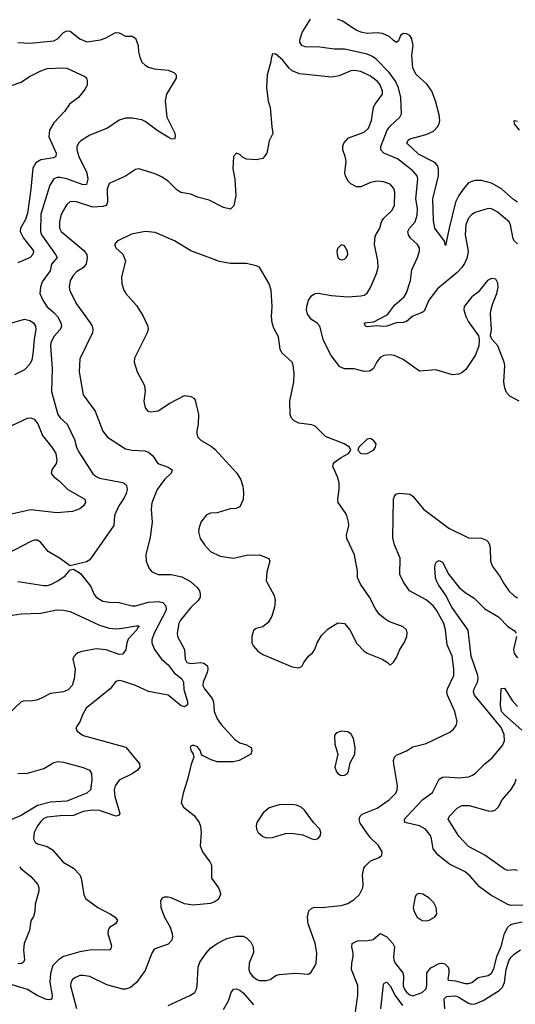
# Model space of a CAD drawing. Header units: inches. Extents: x 2134017 to 2292458, y 756222 to 916513.
# Tile 220 of 256: x 2192141 to 2195177, y 882977 to 889007. Entities that reach past the tile are written whole.
import ezdxf

# ---------------------------------------------------------------- set-up
doc = ezdxf.new("R2010")
doc.units = ezdxf.units.IN
doc.header["$MEASUREMENT"] = 0
doc.layers.add('C1898', color=7, linetype='Continuous')

msp = doc.modelspace()

# ---------------------------------------------------------------- linework, layer by layer
at = {"layer": 'C1898', "color": 5}
for points, elevation in [([(2195190, 887635.4), (2195170.7, 887650.7), (2195164.3, 887664.3), (2195147.8, 887750), (2195138.2, 887770), (2195066.3, 887830), (2195030, 887849.7), (2195010, 887851), (2194930, 887825.6), (2194910, 887814), (2194890, 887792.6), (2194872.7, 887750), (2194870.2, 887690), (2194887.7, 887590), (2194882, 887550), (2194865.9, 887514.1), (2194850, 887489.8), (2194821, 887459), (2194700.7, 887359.3), (2194647.8, 887290), (2194617.9, 887222.1), (2194606.9, 887213.1), (2194550, 887190.8), (2194510, 887158.9), (2194490, 887152.4), (2194449.1, 887150.9), (2194390.1, 887129.9), (2194370, 887127.2), (2194328.2, 887131.8), (2194270, 887125.8), (2194259.6, 887130), (2194254, 887146), (2194252.7, 887150), (2194266.5, 887153.5), (2194310, 887156.1), (2194384.2, 887195.7), (2194395.8, 887204.2), (2194439.2, 887260.8), (2194495.8, 887310), (2194510, 887334), (2194534.1, 887410), (2194543.9, 887476.1), (2194578.3, 887550), (2194590.6, 887590), (2194589.8, 887610), (2194578.2, 887630), (2194535.7, 887670), (2194522.6, 887690), (2194518.6, 887710), (2194528, 887730), (2194562.6, 887770), (2194576.3, 887810), (2194576.9, 887850), (2194567.8, 887910), (2194580.5, 888030), (2194576.5, 888050), (2194550, 888081), (2194454.5, 888154.5), (2194372.1, 888190), (2194353.6, 888210), (2194353, 888230), (2194392.5, 888330), (2194410, 888354.7), (2194469.8, 888410), (2194479.8, 888430), (2194475.2, 888530), (2194461.8, 888590), (2194443.6, 888630), (2194403.1, 888683.1), (2194325.3, 888765.3), (2194302.1, 888782.1), (2194270, 888795.8), (2194130, 888827.1), (2194067, 888827), (2193979.7, 888839.7), (2193890, 888840.3), (2193869.9, 888850), (2193857.4, 888870), (2193858.7, 888890), (2193872.2, 888927.8), (2193922.8, 889010)], 340), ([(2195190, 887890.4), (2195165.5, 887905.5), (2195092.1, 887972.1), (2195030, 888006.1), (2194970, 888022.5), (2194930, 888021.9), (2194910, 888017), (2194890, 888007.2), (2194856.6, 887970), (2194830, 887929.7), (2194811, 887889), (2194771, 887731), (2194750, 887624), (2194742.4, 887650), (2194683.5, 887730), (2194675.1, 887775.1), (2194671.4, 887910), (2194705.9, 888050), (2194707, 888087), (2194701.4, 888110), (2194688.4, 888128.4), (2194676.6, 888136.6), (2194583.1, 888183.1), (2194513.1, 888250), (2194519.8, 888270), (2194530, 888276.6), (2194630, 888303), (2194675, 888325), (2194700.4, 888350), (2194710.8, 888370), (2194713.6, 888390), (2194710, 888424), (2194688.8, 888510), (2194664.8, 888570), (2194636.4, 888610), (2194570, 888671.5), (2194548.7, 888710), (2194543.7, 888790), (2194550.8, 888849.2), (2194542.6, 888890), (2194530, 888910.5), (2194510, 888921.4), (2194490, 888921.8), (2194474.3, 888910), (2194461.7, 888878.3), (2194450, 888867), (2194430, 888879.6), (2194404.9, 888904.9), (2194363.2, 888923.2), (2194330, 888927.2), (2194270, 888921.6), (2194229.9, 888929.9), (2194202.9, 888942.9), (2194118.8, 888998.8), (2194087, 889010)], 320), ([(2192130, 888867.3), (2192202.6, 888862.6), (2192350, 888878.6), (2192373, 888890), (2192410, 888928.5), (2192430, 888939.5), (2192450, 888937.4), (2192510, 888889), (2192552.1, 888872.1), (2192636.4, 888883.6), (2192665.7, 888894.3), (2192730, 888928.4), (2192750, 888926.4), (2192790, 888906.4), (2192830, 888906), (2192850, 888893.4), (2192867.2, 888850), (2192868.9, 888810), (2192876.7, 888776.7), (2192890, 888747.3), (2192908.8, 888728.8), (2192930, 888716.4), (2192965.7, 888705.7), (2193050, 888698.9), (2193084.6, 888684.6), (2193099.3, 888670), (2193098.9, 888650), (2193041.1, 888550), (2193031.7, 888510), (2193041.7, 888410), (2193091.6, 888311.6), (2193094, 888290), (2193090, 888275.3), (2193070, 888278.4), (2193050, 888288.2), (2192990, 888324.2), (2192910, 888384.4), (2192890, 888392.8), (2192830, 888404.4), (2192790, 888403.1), (2192750, 888391), (2192678.2, 888341.8), (2192570, 888300.4), (2192515.6, 888264.4), (2192501.3, 888250), (2192491.4, 888228.6), (2192491.3, 888210), (2192503, 888170), (2192553.3, 888070), (2192558.1, 888030), (2192550, 887998.7), (2192530, 887995.8), (2192430, 888032.6), (2192390, 888041.3), (2192370, 888041), (2192350, 888032.7), (2192326.4, 887993.6), (2192270, 887816), (2192269.1, 887710), (2192274.7, 887690), (2192361.1, 887570), (2192370.2, 887550), (2192336.9, 887510), (2192327.1, 887470), (2192279, 887401), (2192267.8, 887370), (2192265.4, 887330), (2192282.6, 887290), (2192307.6, 887250), (2192352.5, 887212.5), (2192372.1, 887190), (2192393.7, 887150), (2192398, 887130), (2192390.2, 887110), (2192350, 887066.9), (2192331.5, 887028.5), (2192329.5, 887010), (2192340.9, 886870), (2192336.9, 886730), (2192375.8, 886590), (2192389.5, 886569.5), (2192432.7, 886530), (2192476.6, 886436.6), (2192488.9, 886390), (2192501.6, 886361.6), (2192590, 886225.2), (2192608.9, 886208.9), (2192630, 886199.3), (2192772.1, 886172.1), (2192785.6, 886165.6), (2192794.5, 886154.5), (2192799.8, 886130), (2192794, 886106), (2192781.2, 886078.8), (2192747.9, 886030), (2192721.3, 885970), (2192717.6, 885910), (2192570, 885699.6), (2192550, 885686), (2192450, 885662), (2192386, 885710), (2192316.3, 885750), (2192270, 885806), (2192250, 885819.1), (2192230, 885819.8), (2192210, 885812.1), (2192064.2, 885735.8)], 340), ([(2195200.9, 886670), (2195142.3, 886702.3), (2195123.3, 886723.3), (2195111.6, 886750), (2195105.6, 886790), (2195112.3, 886890), (2195108, 886910), (2195069.6, 887010), (2195032, 887050), (2195025.2, 887070), (2195031.8, 887110), (2195024.6, 887204.6), (2195026.7, 887226.7), (2195038.7, 887270), (2195062.8, 887330), (2195070.9, 887370), (2195070, 887394), (2195057, 887417), (2195030, 887422.7), (2195006.3, 887410), (2194950, 887337.6), (2194910, 887309.4), (2194864.4, 887250), (2194861.7, 887230), (2194873.8, 887190), (2194890, 887156.3), (2194951, 887070), (2194956, 887050), (2194953.2, 887006.8), (2194930.7, 886950), (2194874.6, 886865.4), (2194850, 886845.1), (2194830, 886836.2), (2194792.1, 886832.1), (2194690, 886862), (2194590, 886854.7), (2194490, 886926.9), (2194437.2, 886950), (2194410, 886955.1), (2194371, 886950), (2194350, 886938.9), (2194327.6, 886912.4), (2194308.1, 886871.9), (2194285.2, 886854.8), (2194250, 886853.3), (2194190, 886869.8), (2194130, 886868.7), (2194101.2, 886881.2), (2194049.6, 886950), (2194002.8, 887042.8), (2193979.1, 887130), (2193960.5, 887150), (2193929.9, 887169.9), (2193904.5, 887204.5), (2193898.5, 887230), (2193899.3, 887250), (2193910, 887288.4), (2193930, 887317.4), (2193950, 887330.2), (2193970, 887332.2), (2194050, 887317.6), (2194150, 887310.2), (2194230, 887315.3), (2194250, 887320.4), (2194270, 887333), (2194290, 887367.3), (2194326.4, 887453.6), (2194337.3, 887490), (2194334.2, 887530), (2194313.8, 887630), (2194318.3, 887681.7), (2194347.1, 887730), (2194358, 887770), (2194368.5, 887790), (2194420.8, 887839.2), (2194437.7, 887870), (2194439.5, 887950), (2194432.6, 887972.6), (2194410, 887998.9), (2194370, 888015), (2194330, 888017.5), (2194290.1, 888009.9), (2194230, 887984.4), (2194204.1, 887984.1), (2194170, 888001.3), (2194150, 888020.7), (2194135.8, 888050), (2194132.8, 888070), (2194140.8, 888140.8), (2194135.4, 888170), (2194120.5, 888210), (2194119.7, 888230), (2194126.3, 888250), (2194155.5, 888284.5), (2194250, 888318), (2194276.8, 888343.2), (2194295.6, 888390), (2194309.1, 888470.9), (2194318, 888490), (2194362.4, 888550), (2194363.7, 888570), (2194350, 888608.2), (2194330, 888630.6), (2194290, 888661.4), (2194230, 888688.8), (2194190, 888695.9), (2194170, 888693.5), (2194097.5, 888662.5), (2194050, 888655.1), (2193855.6, 888675.6), (2193810, 888694.5), (2193791, 888711), (2193750, 888760.9), (2193710, 888795.3), (2193703.6, 888796.4), (2193690, 888798), (2193680.7, 888770), (2193679.1, 888750), (2193657.1, 888670), (2193652.4, 888590), (2193663, 888510), (2193674.8, 888470), (2193684.7, 888350), (2193692, 888310), (2193670, 888266), (2193654, 888190), (2193630, 888157.2), (2193590.5, 888149.5), (2193530, 888152.7), (2193506, 888166), (2193490, 888182), (2193470, 888188.7), (2193451.3, 888170), (2193445.8, 888094.2), (2193459.5, 888030), (2193464.2, 887930), (2193452.1, 887867.9), (2193432.7, 887847.3), (2193390, 887856.9), (2193300.9, 887900.9), (2193230, 887921.1), (2193190, 887938.7), (2193129.2, 887949.2), (2193104.5, 887964.5), (2193050, 888017.7), (2193010, 888044), (2192970, 888064), (2192870, 888093.3), (2192850, 888089.6), (2192790, 888049.7), (2192690, 888004.2), (2192677.6, 887970), (2192679, 887890), (2192670.1, 887869.9), (2192650, 887863.7), (2192590, 887859.3), (2192490, 887891.4), (2192450, 887893.3), (2192430, 887875.6), (2192404, 887830), (2192393, 887807), (2192384.2, 887770), (2192385.8, 887730), (2192395.3, 887710), (2192533.5, 887593.5), (2192551.5, 887570), (2192553.8, 887546.2), (2192547.5, 887512.5), (2192531.8, 887490), (2192490, 887463.9), (2192470, 887442.6), (2192451.2, 887410), (2192444.2, 887370), (2192448.7, 887348.7), (2192487.5, 887270), (2192573.1, 887150), (2192584.2, 887130), (2192588.5, 887110), (2192586.4, 887090), (2192509.2, 886930), (2192504.7, 886850), (2192530.3, 886710), (2192603.9, 886610), (2192650, 886487.3), (2192679.1, 886450), (2192790, 886379), (2192830, 886370.2), (2192907.2, 886367.2), (2192930, 886359.3), (2192955.8, 886335.8), (2192987.7, 886290), (2193050, 886267.6), (2193074.9, 886250), (2193068.9, 886230), (2193029, 886191), (2192982.6, 886130), (2192951.1, 886048.9), (2192945.6, 886010), (2192953, 885930), (2192941.1, 885838.9), (2192914.4, 885730), (2192916.1, 885690), (2192931.7, 885650), (2192948.4, 885628.4), (2192960.7, 885620.7), (2192990, 885610.3), (2193070, 885608.6), (2193134.3, 885594.3), (2193186.4, 885566.4), (2193227.6, 885530), (2193242.6, 885510), (2193247.4, 885490), (2193246, 885470), (2193234.6, 885450), (2193190, 885406.8), (2193126.2, 885330), (2193115, 885310), (2193105.8, 885250), (2193107.3, 885230), (2193150.9, 885150.9), (2193154, 885090), (2193164.6, 885070), (2193190, 885063.5), (2193250.8, 885070.8), (2193270, 885067.2), (2193290.8, 885050.8), (2193294, 885030), (2193290.1, 885010), (2193265.1, 884950), (2193263.8, 884930), (2193273.2, 884910), (2193319.6, 884850), (2193329.1, 884830), (2193332.3, 884770), (2193350, 884724.9), (2193375.3, 884690), (2193459.4, 884599.4), (2193490, 884578.7), (2193530, 884565.5), (2193558.8, 884550), (2193562.8, 884530), (2193556, 884510), (2193484.7, 884470), (2193450, 884462.6), (2193350, 884461.7), (2193313.4, 884473.4), (2193261.2, 884501.2), (2193252, 884512), (2193249.2, 884530), (2193230, 884554.7), (2193210, 884562.9), (2193198, 884562), (2193190, 884559), (2193184.9, 884550), (2193190.7, 884530), (2193204, 884510), (2193207.3, 884490), (2193191.9, 884448.1), (2193170, 884354), (2193143, 884270), (2193130.7, 884210), (2193144.1, 884184.1), (2193210, 884133), (2193241.3, 884090), (2193248.8, 884068.8), (2193253.4, 884030), (2193247.3, 883947.3), (2193260.5, 883910), (2193306, 883850), (2193315.5, 883830), (2193316.3, 883750), (2193359.1, 883690), (2193368, 883670), (2193370.4, 883649.6), (2193358.7, 883621.3), (2193336, 883604), (2193310, 883595.1), (2193204.7, 883584.7), (2193150, 883591.5), (2193070, 883629.5), (2193050, 883634), (2193026.2, 883633.8), (2193013.4, 883626.6), (2193004, 883610), (2193006.4, 883570), (2193028.8, 883510), (2193062.4, 883450), (2193075.5, 883410), (2193078, 883390), (2193073.4, 883370), (2193050, 883345.1), (2192965.4, 883314.6), (2192950.3, 883289.7), (2192910, 883183.7), (2192857.1, 883110), (2192820, 883080), (2192790.2, 883069.8), (2192770, 883069.8), (2192675.4, 883095.4), (2192570, 883147), (2192530, 883154.4), (2192510, 883152.5), (2192480, 883140), (2192465.5, 883130), (2192453.6, 883110), (2192453.2, 883090), (2192490, 882950.8)], 360), ([(2192079.2, 888600.8), (2192150, 888624.1), (2192201.5, 888658.5), (2192267.3, 888692.7), (2192310, 888707.5), (2192410, 888713), (2192430, 888710.2), (2192539.4, 888659.4), (2192550.2, 888650.2), (2192554.8, 888634.8), (2192554.1, 888605.9), (2192541.2, 888578.8), (2192501.3, 888530), (2192446.7, 888490), (2192415.2, 888444.8), (2192350, 888374.8), (2192323.5, 888330), (2192320.1, 888290), (2192365.7, 888190), (2192363.6, 888170), (2192350, 888160.6), (2192270, 888148.7), (2192240.6, 888130), (2192221.3, 888098.7), (2192210.1, 887969.9), (2192190, 887822), (2192177.4, 887782.6), (2192147.2, 887730), (2192144.1, 887710), (2192164.4, 887670), (2192219.9, 887599.9), (2192225.1, 887590), (2192222.6, 887570), (2192205.5, 887550), (2192130, 887517.6)], 320), ([(2195203.1, 888330), (2195171.8, 888370), (2195169.6, 888390), (2195190, 888386.4)], 280), ([(2192050, 887139.2), (2192170, 887173.8), (2192204.2, 887164.2), (2192225.7, 887150), (2192238.6, 887130), (2192241, 887110), (2192230.1, 887050), (2192222.1, 886957.9), (2192215.2, 886924.9), (2192202.8, 886897.2), (2192170, 886863.1), (2192108.6, 886831.4)], 320), ([(2192090, 886520.5), (2192190, 886567.2), (2192210, 886568), (2192230, 886560.2), (2192252.9, 886532.8), (2192280.7, 886460.7), (2192337.5, 886390), (2192362.7, 886350), (2192369.3, 886310), (2192363.9, 886290), (2192337.4, 886250), (2192334, 886230), (2192348.4, 886210), (2192383.8, 886183.8), (2192436.5, 886130), (2192540.2, 886070), (2192544.5, 886050), (2192532.6, 886030), (2192510, 886011.3), (2192464.5, 885995.5), (2192368, 885988), (2192210, 886005.3), (2192090, 885978.7)], 320), ([(2193050, 882969.2), (2193182.9, 883030), (2193214, 883050), (2193224.4, 883070), (2193228.4, 883090), (2193234.5, 883205.5), (2193244.6, 883235.4), (2193282.4, 883290), (2193310, 883321.3), (2193350, 883350.3), (2193410, 883380.2), (2193470, 883395.2), (2193510, 883394), (2193530, 883383.7), (2193557, 883357), (2193571.4, 883330), (2193573.5, 883293.5), (2193547.2, 883230), (2193543.7, 883190), (2193551.1, 883170), (2193566.4, 883150), (2193592.7, 883130), (2193610, 883123.5), (2193650, 883122.2), (2193674.5, 883130), (2193710, 883153.4), (2193730, 883158.9), (2193830, 883167.4), (2193910, 883160.7), (2193926.3, 883173.7), (2193949.7, 883210), (2193956.4, 883230), (2193961.5, 883290), (2193950.7, 883350.7), (2193908.7, 883470), (2193904.8, 883510), (2193911.1, 883548.9), (2193930, 883566.4), (2193948.5, 883571.5), (2193990, 883570.3), (2194110, 883581.7), (2194150, 883594), (2194190, 883618.4), (2194222.4, 883650), (2194242.6, 883690), (2194245.7, 883710), (2194240.5, 883770), (2194249.6, 883810), (2194257.1, 883822.9), (2194290, 883855.5), (2194343.7, 883876.3), (2194359, 883890), (2194361.2, 883910), (2194339.6, 883950), (2194290, 883996.8), (2194266.4, 884026.4), (2194226.1, 884086.1), (2194219.5, 884110), (2194226.8, 884130), (2194239.2, 884140.8), (2194330, 884177.5), (2194403.5, 884230), (2194445.1, 884270), (2194453.7, 884290), (2194455.8, 884315.8), (2194432.4, 884450), (2194431.1, 884470), (2194437.4, 884490), (2194450, 884502.6), (2194510, 884529), (2194550, 884552.9), (2194630, 884574.9), (2194775.5, 884644.5), (2194798.8, 884661.2), (2194815.4, 884684.6), (2194819.7, 884710), (2194806, 884770), (2194760.7, 884870), (2194757.8, 884890), (2194761.5, 884910), (2194799.3, 884990), (2194800.7, 885030), (2194789.8, 885110), (2194758.7, 885178.7), (2194749.2, 885270), (2194738, 885310), (2194694.8, 885390), (2194675.8, 885415.8), (2194630, 885454.5), (2194529.3, 885509.3), (2194490, 885566.6), (2194469.8, 885610), (2194471.8, 885710), (2194435.8, 885790), (2194425.7, 885834.3), (2194429.8, 886070), (2194436.2, 886090), (2194450, 886102.4), (2194470, 886107), (2194530, 886101.3), (2194550, 886088.2), (2194614, 886010), (2194770, 885894), (2194890, 885834.4), (2194970, 885831.4), (2194999.2, 885819.2), (2195010.4, 885810), (2195018.9, 885790), (2195023.1, 885770), (2195024.2, 885690), (2195037.5, 885657.5), (2195080.7, 885600.7), (2195110, 885548.4), (2195138, 885510), (2195170, 885478.9), (2195190, 885466.5)], 360), ([(2195230, 883584.2), (2195150, 883583), (2195130, 883588), (2195025.9, 883645.9), (2194956.8, 883696.8), (2194901.1, 883761.1), (2194870, 883788.5), (2194774.6, 883834.6), (2194703.5, 883890), (2194674, 883930), (2194664.2, 883990), (2194656.4, 884010), (2194625.7, 884050), (2194589.9, 884069.9), (2194499.3, 884090), (2194498.7, 884110), (2194515.3, 884130), (2194610, 884231.1), (2194670, 884274), (2194710, 884355.6), (2194730, 884368.2), (2194749.1, 884370.9), (2194830, 884363.6), (2194890, 884370.3), (2194910, 884378.3), (2194930, 884390.3), (2194989.6, 884450), (2195034.4, 884485.6), (2195097.4, 884562.6), (2195109.9, 884590.1), (2195107.8, 884630), (2195090, 884671.4), (2194927.1, 884870), (2194920.7, 884890), (2194925.3, 884910), (2194945.8, 884950), (2194949.8, 884970.2), (2194946.9, 884990), (2194906.2, 885110), (2194888.3, 885268.3), (2194787.6, 885410), (2194750, 885484.8), (2194705.7, 885545.7), (2194693.3, 885570), (2194687.3, 885590), (2194684.7, 885650), (2194685.8, 885670), (2194693.6, 885686.4), (2194710, 885694.6), (2194730, 885684), (2194770.2, 885610), (2194832.9, 885530), (2194870, 885499.4), (2194924, 885464), (2194990, 885399.7), (2195074, 885350), (2195130, 885290.2), (2195170, 885266), (2195181.2, 885250)], 340), ([(2192130, 885567), (2192290, 885541.6), (2192310, 885542), (2192332.7, 885547.3), (2192375.1, 885570), (2192419.3, 885600.7), (2192450, 885638), (2192470, 885641), (2192514.6, 885614.6), (2192576.4, 885536.4), (2192595.2, 885490), (2192610, 885470.3), (2192650, 885446), (2192690, 885439.3), (2192750, 885438.4), (2192830, 885416.5), (2192850, 885416.5), (2192930, 885439.2), (2192990, 885443.2), (2193017.5, 885437.5), (2193036.7, 885416.7), (2193039.2, 885390), (2192965.5, 885250), (2192950.8, 885210), (2192951.6, 885190), (2192967.7, 885150), (2193010, 885091.1), (2193050, 885056.8), (2193087.4, 885007.4), (2193135, 884970), (2193143.9, 884950), (2193145.7, 884905.7), (2193168.7, 884831.3), (2193168.7, 884811.3), (2193150, 884798.9), (2193130, 884804.5), (2193050, 884871.3), (2192930, 884893.5), (2192850, 884928.6), (2192770, 884956), (2192750, 884959.7), (2192730, 884954.5), (2192694.9, 884910), (2192549.1, 884790), (2192526.7, 884750), (2192510, 884706), (2192484.7, 884670), (2192493.4, 884650), (2192530, 884624.2), (2192790.9, 884550.9), (2192874.9, 884450), (2192877, 884430), (2192862, 884410), (2192830, 884388.9), (2192750.9, 884349.1), (2192725.3, 884314.7), (2192719.8, 884290), (2192723.1, 884250), (2192753.8, 884146.2), (2192745.8, 884134.1), (2192730, 884129.8), (2192630, 884163.2), (2192590, 884165.8), (2192530, 884157.7), (2192470, 884132.4), (2192390, 884131.3), (2192310, 884123.1), (2192290, 884115.5), (2192270, 884097.4), (2192250.3, 884070), (2192230.4, 884030), (2192226, 883990), (2192236.4, 883970), (2192250, 883960.3), (2192310, 883944.4), (2192342.6, 883922.6), (2192408, 883848), (2192470.3, 883810), (2192510.2, 883770.2), (2192517.7, 883750), (2192533.7, 883650), (2192545.2, 883625.2), (2192619.6, 883570), (2192696.5, 883530), (2192725.7, 883510), (2192739.3, 883490), (2192727.7, 883470), (2192692.1, 883447.9), (2192682.4, 883430), (2192682, 883410), (2192704.2, 883335.8), (2192700.5, 883319.5), (2192692.7, 883310), (2192570, 883307.9), (2192510, 883299.3), (2192410.4, 883270), (2192379.6, 883250), (2192344.6, 883215.4), (2192330, 883165.2), (2192326.5, 883113.5), (2192340.1, 883030), (2192337.8, 883010), (2192330, 883004.9), (2192306, 883006), (2192248.6, 883030), (2192188.2, 883068.2), (2192095.8, 883095.8)], 340), ([(2192070, 885355.9), (2192150, 885368.6), (2192270, 885373.1), (2192367.5, 885392.5), (2192410, 885391.4), (2192450, 885382.8), (2192630, 885299.6), (2192690, 885279.8), (2192730, 885276.8), (2192770, 885280.1), (2192855.5, 885295.5), (2192870, 885294.4), (2192872.6, 885290), (2192861.5, 885278.5), (2192859.7, 885270), (2192806.5, 885213.5), (2192797.1, 885190), (2192791.1, 885148.9), (2192770, 885121.5), (2192750, 885119.9), (2192670, 885147.8), (2192610, 885153.4), (2192521.7, 885138.3), (2192497, 885130), (2192482.1, 885117.9), (2192474.3, 885110), (2192467.4, 885090), (2192480.7, 885030), (2192475.2, 884970), (2192462.3, 884930), (2192438, 884902), (2192410, 884891), (2192330, 884880.7), (2192270.8, 884849.2), (2192241.2, 884838.8), (2192210, 884833.8), (2192170, 884835.9), (2192150, 884829.8), (2192070, 884754.8)], 320), ([(2195184, 885230), (2195165.6, 885150), (2195170, 885124.9), (2195190, 885098)], 340), ([(2195215.9, 884655.9), (2195110, 884749), (2195093.1, 884770), (2195085.6, 884810), (2195090, 884911.3), (2195110, 884913), (2195157.3, 884837.3), (2195190, 884800.6)], 320), ([(2192130, 884391.3), (2192190, 884392.1), (2192290, 884421.5), (2192350, 884457.3), (2192375.5, 884464.5), (2192410, 884460.2), (2192530, 884427.1), (2192568.4, 884410), (2192580.7, 884390), (2192582.3, 884350), (2192574.7, 884290), (2192552, 884270), (2192430, 884221.4), (2192330, 884214.8), (2192250, 884195), (2192150, 884132.6), (2192002.3, 884070)], 320), ([(2195190, 883796.1), (2195170, 883801.1), (2195130, 883797.3), (2195110, 883805.7), (2194990, 883890.6), (2194890, 883943.2), (2194830, 884006.2), (2194765.7, 884110), (2194773.6, 884130), (2194821.5, 884178.5), (2194850, 884195.2), (2194894.9, 884194.9), (2195010, 884162.8), (2195030, 884160.8), (2195054.3, 884165.7), (2195073.9, 884186.1), (2195095.6, 884230), (2195150, 884290.4), (2195174.2, 884330), (2195182.8, 884357.2)], 320), ([(2192139.2, 883819.2), (2192150, 883806), (2192210, 883760.4), (2192251.7, 883711.7), (2192259.1, 883690), (2192258.2, 883670), (2192236, 883590), (2192233.7, 883546.3), (2192225.7, 883514.3), (2192210, 883489.2), (2192202.3, 883430), (2192168.4, 883350), (2192165.3, 883310), (2192170.1, 883250), (2192164, 883236), (2192152.9, 883227.1), (2192130, 883225.4)], 320), ([(2194197.8, 882930), (2194212.4, 883032.4), (2194212.5, 883092.5), (2194172.9, 883190), (2194175.4, 883230), (2194184, 883270), (2194184.4, 883290), (2194175.8, 883330), (2194178.4, 883350), (2194210, 883366), (2194272.5, 883367.5), (2194305.7, 883374.3), (2194350, 883411.5), (2194390, 883390.2), (2194426.5, 883350), (2194436.2, 883330), (2194430.1, 883270), (2194432.4, 883250), (2194440.6, 883230), (2194487.8, 883170), (2194492.7, 883150), (2194489.6, 883090.4), (2194498.4, 883070), (2194510, 883051.1), (2194530, 883034.3), (2194550, 883029.3), (2194606, 883050), (2194627.9, 883070), (2194634.2, 883090), (2194634.6, 883170), (2194659.9, 883200.1), (2194710, 883226.7), (2194730, 883228.9), (2194744.2, 883224.2), (2194764.7, 883204.7), (2194770.2, 883190), (2194770.2, 883170), (2194764.2, 883130), (2194770, 883124.2), (2194810, 883121.8), (2194870, 883104.5), (2194890, 883103.5), (2194910, 883111.3), (2194950, 883140.5), (2195010, 883152.6), (2195030, 883167.6), (2195045.6, 883194.4), (2195062.7, 883270), (2195090, 883332), (2195110, 883410.4), (2195130, 883448.8), (2195150, 883465.2), (2195170, 883472.9), (2195218.2, 883481.8)], 340), ([(2194745.7, 882950), (2194741.1, 883010), (2194755.5, 883024.5), (2194810, 883028.6), (2194830, 883021.1), (2194890, 882983.9), (2194910, 882978.8), (2194930, 882979.8), (2194979.8, 883000.2), (2195078.5, 883061.5), (2195097.3, 883082.7), (2195109.9, 883110), (2195119.9, 883190), (2195137.4, 883242.6), (2195150, 883264.5), (2195170, 883284.1), (2195208.4, 883310)], 320), ([(2194352.2, 882950), (2194370, 883098.8), (2194374, 883106), (2194390, 883112.2), (2194410, 883090.2), (2194441.3, 883030), (2194486.7, 882970)], 320), ([(2193390, 882946), (2193420.8, 882999.2), (2193437, 883050), (2193450, 883069.1), (2193470, 883072.7), (2193490, 883064.1), (2193510, 883047.1), (2193572.9, 882972.9)], 340)]:
    msp.add_lwpolyline(points, dxfattribs=dict(at, elevation=elevation))
for points, elevation in [([(2192910, 887709.5), (2192825.5, 887694.5), (2192738, 887650), (2192721, 887630), (2192731, 887610), (2192772, 887572), (2192788.4, 887530), (2192764.9, 887430), (2192767.4, 887390), (2192778.7, 887350), (2192790.4, 887330), (2192856.4, 887256.4), (2192895.1, 887195.1), (2192925.5, 887130), (2192928, 887110), (2192923, 887090), (2192845.1, 886934.9), (2192841.6, 886910), (2192860.5, 886850), (2192906.6, 886766.6), (2192910.4, 886730.4), (2192902.4, 886670), (2192910.4, 886630.4), (2192926.8, 886610), (2192944.7, 886604.7), (2192990, 886612.4), (2193060.8, 886659.2), (2193150, 886706), (2193190, 886700.3), (2193207.7, 886690), (2193216.9, 886676.9), (2193235.8, 886590), (2193233.7, 886530), (2193226.4, 886490), (2193226.4, 886470), (2193233, 886450), (2193253.4, 886430), (2193314.9, 886394.9), (2193337.2, 886377.2), (2193470.7, 886230), (2193496.3, 886190), (2193507.7, 886150), (2193513, 886110), (2193510, 886068), (2193490, 886024), (2193466.8, 886013.2), (2193430, 886012.3), (2193350, 885986.6), (2193310, 885985.2), (2193285.2, 885974.8), (2193251, 885930), (2193239.1, 885890), (2193236.3, 885870), (2193246, 885830), (2193272.4, 885790), (2193310, 885750.4), (2193370, 885721.7), (2193450, 885710.2), (2193530, 885728.4), (2193610, 885730.7), (2193667.3, 885707.3), (2193673, 885690), (2193655.9, 885624.1), (2193650.8, 885570), (2193699.9, 885479.9), (2193705.5, 885450), (2193701.6, 885410), (2193685.1, 885354.9), (2193663.7, 885316.3), (2193630.3, 885289.7), (2193590, 885279.3), (2193573.7, 885266.3), (2193562.8, 885230), (2193564, 885190), (2193574, 885170), (2193599.9, 885139.9), (2193630, 885119.3), (2193810, 885043), (2193850, 885037.3), (2193870, 885046.8), (2193880.9, 885070), (2193909.2, 885110), (2193935.3, 885130), (2193949.3, 885150.7), (2193963.7, 885190), (2193990, 885234.8), (2194030, 885277.3), (2194090, 885314), (2194130.8, 885310), (2194162.8, 885270), (2194206.9, 885186.9), (2194250, 885140.7), (2194270, 885127.3), (2194362, 885090), (2194394, 885070), (2194410, 885054), (2194430, 885072), (2194450, 885102), (2194469.5, 885150.5), (2194496, 885190), (2194512.3, 885230), (2194515.1, 885255.1), (2194509.3, 885270), (2194489.6, 885289.6), (2194402.3, 885322.3), (2194376.9, 885336.9), (2194344.9, 885364.9), (2194319.4, 885399.4), (2194284.2, 885470), (2194228, 885550), (2194209.7, 885590), (2194209.6, 885630), (2194192, 885730), (2194145.1, 885830), (2194142.9, 885850), (2194157, 885910), (2194154.5, 885930), (2194144.5, 885970), (2194134.5, 885990), (2194092.3, 886050), (2194089.6, 886070), (2194098.4, 886130), (2194098.4, 886170), (2194087.9, 886207.9), (2194059.5, 886270), (2194063.7, 886290), (2194070, 886296.3), (2194110, 886325.5), (2194155.3, 886350), (2194168.7, 886370), (2194162, 886390), (2194129.5, 886409.5), (2194014.7, 886454.7), (2193950, 886518), (2193930, 886526.6), (2193850, 886536), (2193822, 886550), (2193806.8, 886566.8), (2193797.2, 886590), (2193796, 886670), (2193820.5, 886790), (2193822.7, 886842.7), (2193817, 886890), (2193809.2, 886910), (2193745.9, 886965.9), (2193735.6, 886990), (2193725.6, 887065.6), (2193698.2, 887118.2), (2193687.1, 887150), (2193684, 887190), (2193688.2, 887250), (2193681.6, 887350), (2193669.4, 887390), (2193610.9, 887490.9), (2193590, 887500.5), (2193530, 887514.5), (2193430, 887514.3), (2193365.6, 887525.6), (2193190, 887592), (2193090, 887653.6), (2192970, 887702.9)], 380), ([(2194110, 887629), (2194090, 887608), (2194084, 887590), (2194084.9, 887570), (2194090.7, 887550), (2194100.7, 887540.7), (2194110, 887535.5), (2194130, 887539.5), (2194141.6, 887550), (2194150, 887566.8), (2194149.4, 887590), (2194130, 887621.2)], 380), ([(2194290, 886442), (2194270, 886439), (2194218, 886390), (2194211.3, 886370), (2194230, 886351.3), (2194250, 886348.5), (2194270, 886350.8), (2194308.7, 886370), (2194321.2, 886390), (2194324, 886410), (2194310, 886428.7)], 380), ([(2194110, 884649.5), (2194081.3, 884638.7), (2194070, 884626), (2194070.6, 884570), (2194090.7, 884510), (2194070.4, 884430), (2194080.9, 884400.9), (2194090.7, 884390), (2194110, 884378.4), (2194130, 884379.5), (2194149.7, 884390.3), (2194155.8, 884404.2), (2194164.7, 884455.3), (2194193.7, 884510), (2194195.1, 884550), (2194185.8, 884605.8), (2194171.5, 884631.5), (2194150, 884646.6)], 380), ([(2193810, 884201.6), (2193730, 884197.8), (2193670, 884180.3), (2193631.7, 884150), (2193593.4, 884090), (2193588.9, 884070), (2193591.6, 884050), (2193600.9, 884030), (2193630, 884004.9), (2193650, 883997.4), (2193690, 883999.5), (2193770, 884022.6), (2193804.7, 884024.7), (2193874.4, 884014.4), (2193930, 883990.6), (2193950, 883986.7), (2193970, 883992.7), (2193983, 884010), (2193984.7, 884030), (2193979.6, 884050), (2193941.2, 884090), (2193886.6, 884166.6), (2193864.5, 884184.5), (2193837.6, 884197.6)], 380), ([(2194584.9, 883655.1), (2194570.6, 883649.4), (2194563.8, 883636.2), (2194550.4, 883570), (2194554.4, 883550), (2194576.3, 883510), (2194606.8, 883490), (2194630, 883489), (2194650, 883493.1), (2194681.6, 883510), (2194695.6, 883530), (2194691.2, 883570), (2194678.2, 883598.2), (2194650, 883627.3), (2194610, 883651.8)], 360)]:
    msp.add_lwpolyline(points, close=True, dxfattribs=dict(at, elevation=elevation))

doc.saveas('drawing.dxf')
